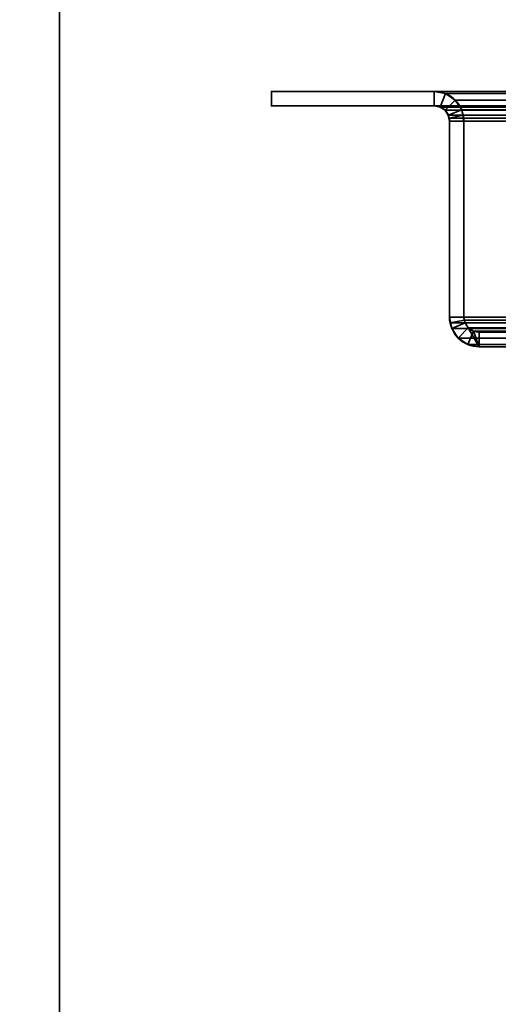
# Model space of a CAD drawing. Header units: millimetres. Extents: x -527 to 5177, y -116 to 161.
# Tile 72 of 256: x -381 to -331, y 8 to 110. Entities that reach past the tile are written whole.
import ezdxf

# ---------------------------------------------------------------- set-up
doc = ezdxf.new("R2010")
doc.units = ezdxf.units.MM
doc.layers.add('151', color=7, linetype='Continuous', true_color=0xffffff)

# ---------------------------------------------------------------- blocks, each defined once
blk = doc.blocks.new('UG_SURFACE_001')
at = {"layer": '151', "color": 252, "linetype": 'Continuous', "lineweight": 35}
for points in [[(-527, -9.3, -7.75), (-527, 142.4, -7.75), (-377, 142.4, -7.75), (-377, -9.3, -7.75)], [(527, -9.3, 2212.25), (527, 142.4, 2212.25), (-527, 142.4, 2212.25), (-527, -9.3, 2212.25)], [(-377, -9.3, -7.75), (-377, 142.4, -7.75), (-377, 142.4, 2062.25), (-377, -9.3, 2062.25)], [(-377, -9.3, 2062.25), (-377, 142.4, 2062.25), (377, 142.4, 2062.25), (377, -9.3, 2062.25)]]:
    blk.add_3dface(points, dxfattribs=at)
blk = doc.blocks.new('UG_SURFACE_035')
at = {"layer": '151', "color": 252, "linetype": 'Continuous', "lineweight": 35}
for points in [[(-338.08, 102.7, 2033.33), (-355, 102.7, 2050.25), (-355, 101.2, 2050.25), (-338.08, 101.2, 2033.33)], [(-338.08, 101.2, -7.75), (-355, 101.2, -7.75), (-355, 102.7, -7.75), (-338.08, 102.7, -7.75)], [(-355, 101.2, 2050.25), (-355, 102.7, 2050.25), (-355, 102.7, -7.75), (-355, 101.2, -7.75)], [(-355, 102.7, 2050.25), (-338.08, 102.7, 2033.33), (-338.08, 102.7, -7.75), (-355, 102.7, -7.75)], [(-338.08, 101.2, 2033.33), (-337.48, 101.08, 2032.73), (-336.9, 102.47, 2032.15), (-338.08, 102.7, 2033.33)], [(-338.08, 102.7, -7.75), (-336.9, 102.47, -7.75), (-337.48, 101.08, -7.75), (-338.08, 101.2, -7.75)], [(-336.9, 102.47, 2032.15), (-336.9, 102.47, -7.75), (-338.08, 102.7, -7.75), (-338.08, 102.7, 2033.33)], [(-337.48, 101.08, 2032.73), (-336.96, 100.74, 2032.21), (-335.9, 101.8, 2031.15), (-336.9, 102.47, 2032.15)], [(-336.9, 102.47, -7.75), (-335.9, 101.8, -7.75), (-336.96, 100.74, -7.75), (-337.48, 101.08, -7.75)], [(-335.9, 101.8, 2031.15), (-335.9, 101.8, -7.75), (-336.9, 102.47, -7.75), (-336.9, 102.47, 2032.15)], [(-355, 101.2, 2050.25), (-355, 101.2, -7.75), (-338.08, 101.2, -7.75), (-338.08, 101.2, 2033.33)], [(-338.08, 101.2, 2033.33), (-338.08, 101.2, -7.75), (-337.48, 101.08, -7.75), (-337.48, 101.08, 2032.73)], [(-335.23, 100.8, 2030.48), (-335.9, 101.8, 2031.15), (-336.96, 100.74, 2032.21), (-336.62, 100.22, 2031.87)], [(-336.62, 100.22, -7.75), (-336.96, 100.74, -7.75), (-335.9, 101.8, -7.75), (-335.23, 100.8, -7.75)], [(-335.23, 100.8, 2030.48), (-335.23, 100.8, -7.75), (-335.9, 101.8, -7.75), (-335.9, 101.8, 2031.15)], [(-337.48, 101.08, 2032.73), (-337.48, 101.08, -7.75), (-336.96, 100.74, -7.75), (-336.96, 100.74, 2032.21)], [(-336.96, 100.74, 2032.21), (-336.96, 100.74, -7.75), (-336.62, 100.22, -7.75), (-336.62, 100.22, 2031.87)], [(-335.06, 100.22, 2030.31), (-335.23, 100.8, 2030.48), (-336.62, 100.22, 2031.87), (-336.53, 99.93, 2031.78)], [(-336.5, 99.62, -7.75), (-336.62, 100.22, -7.75), (-335.23, 100.8, -7.75), (-335, 99.62, -7.75)], [(-336.62, 100.22, -7.75), (-336.5, 99.62, -7.75), (-336.5, 99.62, 2031.75)], [(-336.5, 99.62, 2031.75), (-336.53, 99.93, 2031.78), (-336.62, 100.22, -7.75)], [(-336.53, 99.93, 2031.78), (-336.62, 100.22, 2031.87), (-336.62, 100.22, -7.75)], [(-335, 99.62, 2030.25), (-335.06, 100.22, 2030.31), (-336.53, 99.93, 2031.78), (-336.5, 99.62, 2031.75)], [(-335.23, 100.8, -7.75), (-335.23, 100.8, 2030.48), (-335.06, 100.22, 2030.31)], [(-335.06, 100.22, 2030.31), (-335, 99.62, -7.75), (-335.23, 100.8, -7.75)], [(-335.06, 100.22, 2030.31), (-335, 99.62, 2030.25), (-335, 99.62, -7.75)], [(-336.5, 99.62, 2031.75), (-336.5, 79.28, 2031.75), (-335, 79.28, 2030.25), (-335, 99.62, 2030.25)], [(-336.5, 79.28, -7.75), (-336.5, 99.62, -7.75), (-335, 99.62, -7.75), (-335, 79.28, -7.75)], [(-336.5, 99.62, 2031.75), (-336.5, 99.62, -7.75), (-336.5, 79.28, -7.75), (-336.5, 79.28, 2031.75)], [(-335, 99.62, 2030.25), (-335, 79.28, 2030.25), (-335, 79.28, -7.75), (-335, 99.62, -7.75)], [(-336.5, 79.28, 2031.75), (-336.44, 78.68, 2031.69), (-334.97, 78.97, 2030.22), (-335, 79.28, 2030.25)], [(-335, 79.28, -7.75), (-334.88, 78.68, -7.75), (-336.27, 78.1, -7.75), (-336.5, 79.28, -7.75)], [(-336.5, 79.28, -7.75), (-336.27, 78.1, -7.75), (-336.27, 78.1, 2031.52)], [(-336.27, 78.1, 2031.52), (-336.44, 78.68, 2031.69), (-336.5, 79.28, -7.75)], [(-336.44, 78.68, 2031.69), (-336.5, 79.28, 2031.75), (-336.5, 79.28, -7.75)], [(-336.44, 78.68, 2031.69), (-336.27, 78.1, 2031.52), (-334.88, 78.68, 2030.13), (-334.97, 78.97, 2030.22)], [(-335, 79.28, -7.75), (-334.97, 78.97, 2030.22), (-334.88, 78.68, 2030.13)], [(-335, 79.28, -7.75), (-335, 79.28, 2030.25), (-334.97, 78.97, 2030.22)], [(-334.88, 78.68, 2030.13), (-334.88, 78.68, -7.75), (-335, 79.28, -7.75)], [(-336.27, 78.1, 2031.52), (-335.6, 77.1, 2030.85), (-334.54, 78.16, 2029.79), (-334.88, 78.68, 2030.13)], [(-334.88, 78.68, -7.75), (-334.54, 78.16, -7.75), (-335.6, 77.1, -7.75), (-336.27, 78.1, -7.75)], [(-336.27, 78.1, 2031.52), (-336.27, 78.1, -7.75), (-335.6, 77.1, -7.75), (-335.6, 77.1, 2030.85)], [(-334.02, 77.82, 2029.27), (-334.54, 78.16, 2029.79), (-335.6, 77.1, 2030.85), (-334.6, 76.43, 2029.85)], [(-334.6, 76.43, -7.75), (-335.6, 77.1, -7.75), (-334.54, 78.16, -7.75), (-334.02, 77.82, -7.75)], [(-334.54, 78.16, 2029.79), (-334.54, 78.16, -7.75), (-334.88, 78.68, -7.75), (-334.88, 78.68, 2030.13)], [(-333.42, 77.7, 2028.67), (-334.02, 77.82, 2029.27), (-334.6, 76.43, 2029.85), (-333.42, 76.2, 2028.67)], [(-333.42, 76.2, -7.75), (-334.6, 76.43, -7.75), (-334.02, 77.82, -7.75), (-333.42, 77.7, -7.75)], [(-334.02, 77.82, 2029.27), (-334.02, 77.82, -7.75), (-334.54, 78.16, -7.75), (-334.54, 78.16, 2029.79)], [(-333.42, 77.7, 2028.67), (-333.42, 77.7, -7.75), (-334.02, 77.82, -7.75), (-334.02, 77.82, 2029.27)], [(-333.42, 76.2, 2028.67), (-328.08, 76.2, 2023.33), (-328.08, 77.7, 2023.33), (-333.42, 77.7, 2028.67)], [(-333.42, 77.7, -7.75), (-328.08, 77.7, -7.75), (-328.08, 76.2, -7.75), (-333.42, 76.2, -7.75)], [(-333.42, 77.7, 2028.67), (-328.08, 77.7, 2023.33), (-328.08, 77.7, -7.75), (-333.42, 77.7, -7.75)], [(-335.6, 77.1, 2030.85), (-335.6, 77.1, -7.75), (-334.6, 76.43, -7.75), (-334.6, 76.43, 2029.85)], [(-334.6, 76.43, 2029.85), (-334.6, 76.43, -7.75), (-333.42, 76.2, -7.75), (-333.42, 76.2, 2028.67)], [(-333.42, 76.2, 2028.67), (-333.42, 76.2, -7.75), (-328.08, 76.2, -7.75), (-328.08, 76.2, 2023.33)]]:
    blk.add_3dface(points, dxfattribs=at)
blk = doc.blocks.new('UG_SURFACE_036')
at = {"layer": '151', "color": 252, "linetype": 'Continuous', "lineweight": 35}
for points in [[(-338.08, 102.7, 2033.33), (-355, 102.7, 2050.25), (-355, 101.2, 2050.25), (-338.08, 101.2, 2033.33)], [(-338.08, 101.2, -7.75), (-355, 101.2, -7.75), (-355, 102.7, -7.75), (-338.08, 102.7, -7.75)], [(-355, 101.2, 2050.25), (-355, 102.7, 2050.25), (-355, 102.7, -7.75), (-355, 101.2, -7.75)], [(-355, 102.7, 2050.25), (-338.08, 102.7, 2033.33), (-338.08, 102.7, -7.75), (-355, 102.7, -7.75)], [(-338.08, 101.2, 2033.33), (-337.48, 101.08, 2032.73), (-336.9, 102.47, 2032.15), (-338.08, 102.7, 2033.33)], [(-338.08, 102.7, -7.75), (-336.9, 102.47, -7.75), (-337.48, 101.08, -7.75), (-338.08, 101.2, -7.75)], [(-336.9, 102.47, 2032.15), (-336.9, 102.47, -7.75), (-338.08, 102.7, -7.75), (-338.08, 102.7, 2033.33)], [(-337.48, 101.08, 2032.73), (-336.96, 100.74, 2032.21), (-335.9, 101.8, 2031.15), (-336.9, 102.47, 2032.15)], [(-336.9, 102.47, -7.75), (-335.9, 101.8, -7.75), (-336.96, 100.74, -7.75), (-337.48, 101.08, -7.75)], [(-335.9, 101.8, 2031.15), (-335.9, 101.8, -7.75), (-336.9, 102.47, -7.75), (-336.9, 102.47, 2032.15)], [(-355, 101.2, 2050.25), (-355, 101.2, -7.75), (-338.08, 101.2, -7.75), (-338.08, 101.2, 2033.33)], [(-338.08, 101.2, 2033.33), (-338.08, 101.2, -7.75), (-337.48, 101.08, -7.75), (-337.48, 101.08, 2032.73)], [(-335.23, 100.8, 2030.48), (-335.9, 101.8, 2031.15), (-336.96, 100.74, 2032.21), (-336.62, 100.22, 2031.87)], [(-336.62, 100.22, -7.75), (-336.96, 100.74, -7.75), (-335.9, 101.8, -7.75), (-335.23, 100.8, -7.75)], [(-335.23, 100.8, 2030.48), (-335.23, 100.8, -7.75), (-335.9, 101.8, -7.75), (-335.9, 101.8, 2031.15)], [(-337.48, 101.08, 2032.73), (-337.48, 101.08, -7.75), (-336.96, 100.74, -7.75), (-336.96, 100.74, 2032.21)], [(-336.96, 100.74, 2032.21), (-336.96, 100.74, -7.75), (-336.62, 100.22, -7.75), (-336.62, 100.22, 2031.87)], [(-335.06, 100.22, 2030.31), (-335.23, 100.8, 2030.48), (-336.62, 100.22, 2031.87), (-336.53, 99.93, 2031.78)], [(-336.5, 99.62, -7.75), (-336.62, 100.22, -7.75), (-335.23, 100.8, -7.75), (-335, 99.62, -7.75)], [(-336.62, 100.22, -7.75), (-336.5, 99.62, -7.75), (-336.5, 99.62, 2031.75)], [(-336.5, 99.62, 2031.75), (-336.53, 99.93, 2031.78), (-336.62, 100.22, -7.75)], [(-336.53, 99.93, 2031.78), (-336.62, 100.22, 2031.87), (-336.62, 100.22, -7.75)], [(-335, 99.62, 2030.25), (-335.06, 100.22, 2030.31), (-336.53, 99.93, 2031.78), (-336.5, 99.62, 2031.75)], [(-335.23, 100.8, -7.75), (-335.23, 100.8, 2030.48), (-335.06, 100.22, 2030.31)], [(-335.06, 100.22, 2030.31), (-335, 99.62, -7.75), (-335.23, 100.8, -7.75)], [(-335.06, 100.22, 2030.31), (-335, 99.62, 2030.25), (-335, 99.62, -7.75)], [(-336.5, 99.62, 2031.75), (-336.5, 79.28, 2031.75), (-335, 79.28, 2030.25), (-335, 99.62, 2030.25)], [(-336.5, 79.28, -7.75), (-336.5, 99.62, -7.75), (-335, 99.62, -7.75), (-335, 79.28, -7.75)], [(-336.5, 99.62, 2031.75), (-336.5, 99.62, -7.75), (-336.5, 79.28, -7.75), (-336.5, 79.28, 2031.75)], [(-335, 99.62, 2030.25), (-335, 79.28, 2030.25), (-335, 79.28, -7.75), (-335, 99.62, -7.75)], [(-336.5, 79.28, 2031.75), (-336.44, 78.68, 2031.69), (-334.97, 78.97, 2030.22), (-335, 79.28, 2030.25)], [(-335, 79.28, -7.75), (-334.88, 78.68, -7.75), (-336.27, 78.1, -7.75), (-336.5, 79.28, -7.75)], [(-336.5, 79.28, -7.75), (-336.27, 78.1, -7.75), (-336.27, 78.1, 2031.52)], [(-336.27, 78.1, 2031.52), (-336.44, 78.68, 2031.69), (-336.5, 79.28, -7.75)], [(-336.44, 78.68, 2031.69), (-336.5, 79.28, 2031.75), (-336.5, 79.28, -7.75)], [(-336.44, 78.68, 2031.69), (-336.27, 78.1, 2031.52), (-334.88, 78.68, 2030.13), (-334.97, 78.97, 2030.22)], [(-335, 79.28, -7.75), (-334.97, 78.97, 2030.22), (-334.88, 78.68, 2030.13)], [(-335, 79.28, -7.75), (-335, 79.28, 2030.25), (-334.97, 78.97, 2030.22)], [(-334.88, 78.68, 2030.13), (-334.88, 78.68, -7.75), (-335, 79.28, -7.75)], [(-336.27, 78.1, 2031.52), (-335.6, 77.1, 2030.85), (-334.54, 78.16, 2029.79), (-334.88, 78.68, 2030.13)], [(-334.88, 78.68, -7.75), (-334.54, 78.16, -7.75), (-335.6, 77.1, -7.75), (-336.27, 78.1, -7.75)], [(-336.27, 78.1, 2031.52), (-336.27, 78.1, -7.75), (-335.6, 77.1, -7.75), (-335.6, 77.1, 2030.85)], [(-334.02, 77.82, 2029.27), (-334.54, 78.16, 2029.79), (-335.6, 77.1, 2030.85), (-334.6, 76.43, 2029.85)], [(-334.6, 76.43, -7.75), (-335.6, 77.1, -7.75), (-334.54, 78.16, -7.75), (-334.02, 77.82, -7.75)], [(-334.54, 78.16, 2029.79), (-334.54, 78.16, -7.75), (-334.88, 78.68, -7.75), (-334.88, 78.68, 2030.13)], [(-333.42, 77.7, 2028.67), (-334.02, 77.82, 2029.27), (-334.6, 76.43, 2029.85), (-333.42, 76.2, 2028.67)], [(-333.42, 76.2, -7.75), (-334.6, 76.43, -7.75), (-334.02, 77.82, -7.75), (-333.42, 77.7, -7.75)], [(-334.02, 77.82, 2029.27), (-334.02, 77.82, -7.75), (-334.54, 78.16, -7.75), (-334.54, 78.16, 2029.79)], [(-333.42, 77.7, 2028.67), (-333.42, 77.7, -7.75), (-334.02, 77.82, -7.75), (-334.02, 77.82, 2029.27)], [(-333.42, 76.2, 2028.67), (-328.08, 76.2, 2023.33), (-328.08, 77.7, 2023.33), (-333.42, 77.7, 2028.67)], [(-333.42, 77.7, -7.75), (-328.08, 77.7, -7.75), (-328.08, 76.2, -7.75), (-333.42, 76.2, -7.75)], [(-333.42, 77.7, 2028.67), (-328.08, 77.7, 2023.33), (-328.08, 77.7, -7.75), (-333.42, 77.7, -7.75)], [(-335.6, 77.1, 2030.85), (-335.6, 77.1, -7.75), (-334.6, 76.43, -7.75), (-334.6, 76.43, 2029.85)], [(-334.6, 76.43, 2029.85), (-334.6, 76.43, -7.75), (-333.42, 76.2, -7.75), (-333.42, 76.2, 2028.67)], [(-333.42, 76.2, 2028.67), (-333.42, 76.2, -7.75), (-328.08, 76.2, -7.75), (-328.08, 76.2, 2023.33)]]:
    blk.add_3dface(points, dxfattribs=at)
blk = doc.blocks.new('UG_SURFACE_037')
at = {"layer": '151', "color": 252, "linetype": 'Continuous', "lineweight": 35}
for points in [[(-355, 101.2, 2050.25), (355, 101.2, 2050.25), (355, 102.7, 2050.25), (-355, 102.7, 2050.25)], [(-338.08, 102.7, 2033.33), (-355, 102.7, 2050.25), (355, 102.7, 2050.25), (338.08, 102.7, 2033.33)], [(-338.08, 101.2, 2033.33), (-355, 101.2, 2050.25), (-355, 102.7, 2050.25), (-338.08, 102.7, 2033.33)], [(336.9, 102.47, 2032.15), (-336.9, 102.47, 2032.15), (-338.08, 102.7, 2033.33), (338.08, 102.7, 2033.33)], [(-338.08, 102.7, 2033.33), (-336.9, 102.47, 2032.15), (-337.48, 101.08, 2032.73), (-338.08, 101.2, 2033.33)], [(-336.9, 102.47, 2032.15), (-335.9, 101.8, 2031.15), (-336.96, 100.74, 2032.21), (-337.48, 101.08, 2032.73)], [(335.9, 101.8, 2031.15), (-335.9, 101.8, 2031.15), (-336.9, 102.47, 2032.15), (336.9, 102.47, 2032.15)], [(-338.08, 101.2, 2033.33), (338.08, 101.2, 2033.33), (355, 101.2, 2050.25), (-355, 101.2, 2050.25)], [(338.08, 101.2, 2033.33), (-338.08, 101.2, 2033.33), (-337.48, 101.08, 2032.73), (337.48, 101.08, 2032.73)], [(-336.62, 100.22, 2031.87), (-336.96, 100.74, 2032.21), (-335.9, 101.8, 2031.15), (-335.23, 100.8, 2030.48)], [(335.23, 100.8, 2030.48), (-335.23, 100.8, 2030.48), (-335.9, 101.8, 2031.15), (335.9, 101.8, 2031.15)], [(337.48, 101.08, 2032.73), (-337.48, 101.08, 2032.73), (-336.96, 100.74, 2032.21), (336.96, 100.74, 2032.21)], [(336.96, 100.74, 2032.21), (-336.96, 100.74, 2032.21), (-336.62, 100.22, 2031.87), (336.62, 100.22, 2031.87)], [(-336.53, 99.93, 2031.78), (-336.62, 100.22, 2031.87), (-335.23, 100.8, 2030.48), (-335.06, 100.22, 2030.31)], [(336.53, 99.93, 2031.78), (-336.62, 100.22, 2031.87), (-336.53, 99.93, 2031.78)], [(336.53, 99.93, 2031.78), (336.62, 100.22, 2031.87), (-336.62, 100.22, 2031.87)], [(-336.5, 99.62, 2031.75), (-336.53, 99.93, 2031.78), (-335.06, 100.22, 2030.31), (-335, 99.62, 2030.25)], [(-335.06, 100.22, 2030.31), (-335.23, 100.8, 2030.48), (335.23, 100.8, 2030.48)], [(-335.06, 100.22, 2030.31), (335.23, 100.8, 2030.48), (335.06, 100.22, 2030.31)], [(335.06, 100.22, 2030.31), (-335, 99.62, 2030.25), (-335.06, 100.22, 2030.31)], [(335.06, 100.22, 2030.31), (335, 99.62, 2030.25), (-335, 99.62, 2030.25)], [(-336.53, 99.93, 2031.78), (336.5, 99.62, 2031.75), (336.53, 99.93, 2031.78)], [(-336.53, 99.93, 2031.78), (-336.5, 99.62, 2031.75), (336.5, 99.62, 2031.75)], [(-336.5, 79.28, 2031.75), (336.5, 79.28, 2031.75), (336.5, 99.62, 2031.75), (-336.5, 99.62, 2031.75)], [(-335, 99.62, 2030.25), (-335, 79.28, 2030.25), (-336.5, 79.28, 2031.75), (-336.5, 99.62, 2031.75)], [(-335, 79.28, 2030.25), (-335, 99.62, 2030.25), (335, 99.62, 2030.25), (335, 79.28, 2030.25)], [(336.5, 79.28, 2031.75), (-336.5, 79.28, 2031.75), (-336.44, 78.68, 2031.69)], [(-335, 79.28, 2030.25), (-334.97, 78.97, 2030.22), (-336.44, 78.68, 2031.69), (-336.5, 79.28, 2031.75)], [(336.44, 78.68, 2031.69), (336.5, 79.28, 2031.75), (-336.44, 78.68, 2031.69)], [(-334.97, 78.97, 2030.22), (-334.88, 78.68, 2030.13), (-336.27, 78.1, 2031.52), (-336.44, 78.68, 2031.69)], [(-334.97, 78.97, 2030.22), (-335, 79.28, 2030.25), (335, 79.28, 2030.25)], [(-334.97, 78.97, 2030.22), (335, 79.28, 2030.25), (334.97, 78.97, 2030.22)], [(334.97, 78.97, 2030.22), (334.88, 78.68, 2030.13), (-334.88, 78.68, 2030.13), (-334.97, 78.97, 2030.22)], [(-336.44, 78.68, 2031.69), (-336.27, 78.1, 2031.52), (336.27, 78.1, 2031.52), (336.44, 78.68, 2031.69)], [(-335.6, 77.1, 2030.85), (-336.27, 78.1, 2031.52), (-334.88, 78.68, 2030.13), (-334.54, 78.16, 2029.79)], [(336.27, 78.1, 2031.52), (-336.27, 78.1, 2031.52), (-335.6, 77.1, 2030.85), (335.6, 77.1, 2030.85)], [(-334.54, 78.16, 2029.79), (-333.42, 76.2, 2028.67), (-334.6, 76.43, 2029.85), (-335.6, 77.1, 2030.85)], [(334.54, 78.16, 2029.79), (-334.54, 78.16, 2029.79), (-334.88, 78.68, 2030.13), (334.88, 78.68, 2030.13)], [(334.02, 77.82, 2029.27), (-334.02, 77.82, 2029.27), (-334.54, 78.16, 2029.79), (334.54, 78.16, 2029.79)], [(-333.42, 76.2, 2028.67), (-334.54, 78.16, 2029.79), (-334.02, 77.82, 2029.27)], [(333.42, 77.7, 2028.67), (-333.42, 77.7, 2028.67), (-334.02, 77.82, 2029.27), (334.02, 77.82, 2029.27)], [(-333.42, 76.2, 2028.67), (-334.02, 77.82, 2029.27), (-333.42, 77.7, 2028.67)], [(-328.08, 77.7, 2023.33), (-333.42, 77.7, 2028.67), (333.42, 77.7, 2028.67), (328.08, 77.7, 2023.33)], [(-328.08, 76.2, 2023.33), (-333.42, 76.2, 2028.67), (-333.42, 77.7, 2028.67), (-328.08, 77.7, 2023.33)], [(335.6, 77.1, 2030.85), (-335.6, 77.1, 2030.85), (-334.6, 76.43, 2029.85), (334.6, 76.43, 2029.85)], [(334.6, 76.43, 2029.85), (-334.6, 76.43, 2029.85), (-333.42, 76.2, 2028.67), (333.42, 76.2, 2028.67)], [(-328.08, 76.2, 2023.33), (328.08, 76.2, 2023.33), (333.42, 76.2, 2028.67), (-333.42, 76.2, 2028.67)]]:
    blk.add_3dface(points, dxfattribs=at)

msp = doc.modelspace()

# ---------------------------------------------------------------- linework, layer by layer
at = {"layer": '151', "color": 251, "linetype": 'Continuous', "lineweight": -3, "true_color": 0x636466}
for p, q in [((-377, -9.3, 2062.25), (-377, 142.4, 2062.25)), ((-377, 142.4, -7.75), (-377, -9.3, -7.75)), ((-355, 101.2, -7.75), (-355, 102.7, -7.75)), ((-355, 101.2, 2050.25), (-355, 102.7, 2050.25)), ((-355, 101.2, 2050.25), (-355, 102.7, 2050.25)), ((355, 102.7, 2050.25), (-355, 102.7, 2050.25)), ((-338.08, 102.7, 2033.33), (-355, 102.7, 2050.25)), ((-355, 102.7, -7.75), (-355, 102.7, 2050.25)), ((-355, 101.2, -7.75), (-355, 102.7, -7.75)), ((-355, 101.2, 2050.25), (-355, 102.7, 2050.25)), ((-355, 102.7, -7.75), (-338.08, 102.7, -7.75)), ((-338.08, 102.7, 2033.33), (-355, 102.7, 2050.25)), ((-355, 102.7, -7.75), (-355, 102.7, 2050.25)), ((-355, 102.7, -7.75), (-338.08, 102.7, -7.75)), ((-338.08, 102.7, 2033.33), (-355, 102.7, 2050.25)), ((338.08, 102.7, 2033.33), (-338.08, 102.7, 2033.33)), ((-338.08, 102.7, 2033.33), (-338.08, 102.7, -7.75)), ((-338.08, 102.7, 2033.33), (-338.08, 102.7, -7.75)), ((355, 101.2, 2050.25), (-355, 101.2, 2050.25)), ((-338.08, 101.2, 2033.33), (-355, 101.2, 2050.25)), ((-355, 101.2, -7.75), (-355, 101.2, 2050.25)), ((-355, 101.2, -7.75), (-338.08, 101.2, -7.75)), ((-338.08, 101.2, 2033.33), (-355, 101.2, 2050.25)), ((-355, 101.2, -7.75), (-355, 101.2, 2050.25)), ((-338.08, 101.2, 2033.33), (-355, 101.2, 2050.25)), ((-355, 101.2, -7.75), (-338.08, 101.2, -7.75)), ((-338.08, 101.2, 2033.33), (-338.08, 101.2, -7.75)), ((338.08, 101.2, 2033.33), (-338.08, 101.2, 2033.33)), ((-338.08, 101.2, 2033.33), (-338.08, 101.2, -7.75)), ((-336.5, 99.62, 2031.75), (-336.5, 99.62, -7.75)), ((-336.5, 79.28, 2031.75), (-336.5, 99.62, 2031.75)), ((336.5, 99.62, 2031.75), (-336.5, 99.62, 2031.75)), ((-336.5, 79.28, 2031.75), (-336.5, 99.62, 2031.75)), ((-336.5, 99.62, -7.75), (-336.5, 79.28, -7.75)), ((-336.5, 99.62, 2031.75), (-336.5, 99.62, -7.75)), ((-336.5, 79.28, 2031.75), (-336.5, 99.62, 2031.75)), ((-336.5, 99.62, -7.75), (-336.5, 79.28, -7.75)), ((-336.5, 99.62, 2031.75), (-336.5, 99.62, -7.75)), ((-335, 79.28, 2030.25), (-335, 99.62, 2030.25)), ((-335, 99.62, 2030.25), (-335, 99.62, -7.75)), ((-335, 99.62, -7.75), (-335, 79.28, -7.75)), ((-335, 79.28, 2030.25), (-335, 99.62, 2030.25)), ((-335, 99.62, 2030.25), (-335, 99.62, -7.75)), ((335, 99.62, 2030.25), (-335, 99.62, 2030.25)), ((-335, 99.62, -7.75), (-335, 79.28, -7.75)), ((-335, 79.28, 2030.25), (-335, 99.62, 2030.25)), ((-336.5, 79.28, 2031.75), (-336.5, 79.28, -7.75)), ((336.5, 79.28, 2031.75), (-336.5, 79.28, 2031.75)), ((-336.5, 79.28, 2031.75), (-336.5, 79.28, -7.75)), ((-335, 79.28, 2030.25), (-335, 79.28, -7.75)), ((335, 79.28, 2030.25), (-335, 79.28, 2030.25)), ((-335, 79.28, 2030.25), (-335, 79.28, -7.75)), ((-333.42, 77.7, -7.75), (-328.08, 77.7, -7.75)), ((-333.42, 77.7, 2028.67), (-333.42, 77.7, -7.75)), ((333.42, 77.7, 2028.67), (-333.42, 77.7, 2028.67)), ((-328.08, 77.7, 2023.33), (-333.42, 77.7, 2028.67)), ((-333.42, 77.7, -7.75), (-328.08, 77.7, -7.75)), ((-333.42, 77.7, 2028.67), (-333.42, 77.7, -7.75)), ((-328.08, 77.7, 2023.33), (-333.42, 77.7, 2028.67)), ((-328.08, 77.7, 2023.33), (-333.42, 77.7, 2028.67)), ((333.42, 76.2, 2028.67), (-333.42, 76.2, 2028.67)), ((-328.08, 76.2, 2023.33), (-333.42, 76.2, 2028.67)), ((-328.08, 76.2, 2023.33), (-333.42, 76.2, 2028.67)), ((-333.42, 76.2, -7.75), (-328.08, 76.2, -7.75)), ((-333.42, 76.2, 2028.67), (-333.42, 76.2, -7.75)), ((-328.08, 76.2, 2023.33), (-333.42, 76.2, 2028.67)), ((-333.42, 76.2, -7.75), (-328.08, 76.2, -7.75)), ((-333.42, 76.2, 2028.67), (-333.42, 76.2, -7.75))]:
    msp.add_line(p, q, dxfattribs=at)
for radius in [3.08, 3.08, 1.58, 1.58]:
    msp.add_arc((-338.08, 99.62, -7.75), radius, 0, 90, dxfattribs=at)
at = {"layer": '151', "color": 251, "linetype": 'Continuous', "lineweight": -3, "true_color": 0x636466, "extrusion": (0, 0, -1)}
for radius in [3.08, 3.08, 1.58, 1.58]:
    msp.add_arc((333.42, 79.28, 7.75), radius, 270, 0, dxfattribs=at)
at = {"layer": '151', "color": 251, "linetype": 'Continuous', "lineweight": -3, "true_color": 0x636466, "extrusion": (-0.707107, -6.12323e-17, -0.707107)}
for centre, major_axis, start_param, end_param in [((-338.08, 99.62, 2033.33), (-3.08, 0, 3.08), 1.570796, 3.141593), ((-338.08, 99.62, 2033.33), (-3.08, 0, 3.08), 1.570796, 3.141593), ((-338.08, 99.62, 2033.33), (-1.58, 0, 1.58), 1.570796, 3.141593), ((-338.08, 99.62, 2033.33), (-1.58, 0, 1.58), 1.570796, 3.141593), ((-333.42, 79.28, 2028.67), (-3.08, 0, 3.08), 4.712389, 6.283185), ((-333.42, 79.28, 2028.67), (-3.08, 0, 3.08), 4.712389, 6.283185), ((-333.42, 79.28, 2028.67), (-1.58, 0, 1.58), 4.712389, 6.283185)]:
    msp.add_ellipse(centre, major_axis=major_axis, ratio=0.707107, start_param=start_param, end_param=end_param, dxfattribs=at)
at = {"layer": '151', "color": 251, "linetype": 'Continuous', "lineweight": -3, "true_color": 0x636466, "extrusion": (0.707107, 6.12323e-17, 0.707107)}
for centre, major_axis, start_param, end_param in [((-338.08, 99.62, 2033.33), (-3.08, 0, 3.08), 3.141593, 4.712389), ((-338.08, 99.62, 2033.33), (-1.58, 0, 1.58), 3.141593, 4.712389), ((-333.42, 79.28, 2028.67), (-3.08, 0, 3.08), 0, 1.570796), ((-333.42, 79.28, 2028.67), (-3.08, 0, 3.08), 0, 1.570796), ((-333.42, 79.28, 2028.67), (-1.58, 0, 1.58), 0, 1.570796), ((-333.42, 79.28, 2028.67), (-1.58, 0, 1.58), 0, 1.570796)]:
    msp.add_ellipse(centre, major_axis=major_axis, ratio=0.707107, start_param=start_param, end_param=end_param, dxfattribs=at)

# ---------------------------------------------------------------- block references
at = {"layer": '151', "color": 251, "linetype": 'Continuous', "lineweight": -3, "true_color": 0x636466}
for name in ['UG_SURFACE_001', 'UG_SURFACE_035', 'UG_SURFACE_036', 'UG_SURFACE_037']:
    msp.add_blockref(name, (0, 0), dxfattribs=at)

doc.saveas('drawing.dxf')
